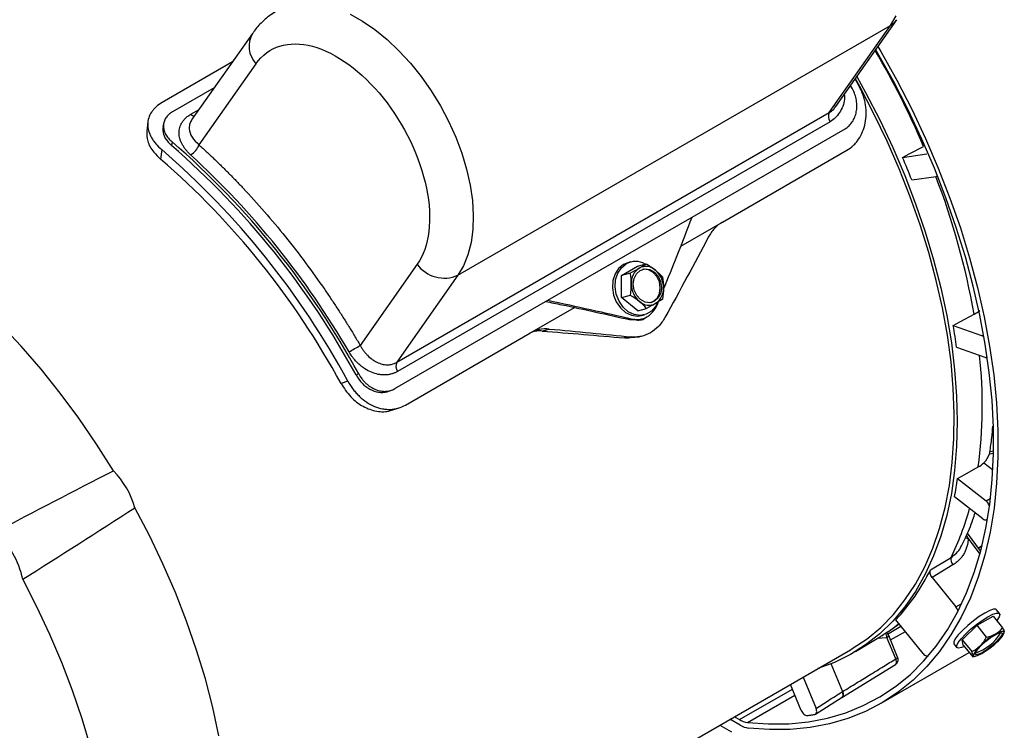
# Model space of a CAD drawing. Header units: inches. Extents: x 0 to 44, y 0 to 34.
# Tile 19 of 21: x 32.3 to 38.6, y 24.2 to 28.7. Entities that reach past the tile are written whole.
import ezdxf

# ---------------------------------------------------------------- set-up
doc = ezdxf.new("R2010")
doc.units = ezdxf.units.IN
doc.header["$LTSCALE"] = 4
doc.header["$MEASUREMENT"] = 0

msp = doc.modelspace()

# ---------------------------------------------------------------- linework, layer by layer
for p, q in [((37.503801, 28.128899), (37.891572, 28.680628)), ((35.09502, 27.05283), (37.851066, 28.643862)), ((37.461319, 28.089321), (37.851066, 28.643862)), ((33.786372, 28.59362), (33.398602, 28.041892)), ((33.659026, 28.412429), (33.21138, 28.154009)), ((33.80823, 28.400073), (33.445353, 27.883763)), ((37.651801, 28.257265), (37.626273, 28.303154)), ((33.543013, 28.247362), (33.27689, 28.093733)), ((37.608635, 28.240111), (37.596869, 28.261318)), ((33.392851, 28.078217), (33.44549, 28.108605)), ((34.705273, 26.49829), (37.461319, 28.089321)), ((33.119453, 28.030374), (33.112183, 27.970806)), ((33.219883, 28.019557), (33.215917, 27.996543)), ((37.466067, 28.030702), (34.710021, 26.43967)), ((36.587169, 27.423533), (37.561528, 27.986019)), ((33.274166, 27.90279), (33.270194, 27.879746)), ((33.208087, 27.853035), (33.200786, 27.793207)), ((36.781194, 27.391843), (37.573101, 27.849001)), ((37.927885, 27.803409), (38.083846, 27.825912)), ((37.986895, 27.660294), (38.142855, 27.682797)), ((38.142855, 27.682797), (38.149114, 27.685615)), ((35.668487, 26.893189), (36.587169, 27.423533)), ((36.515657, 27.238551), (36.781192, 27.391842)), ((34.83528, 27.122433), (34.472402, 26.606123)), ((36.136532, 27.052061), (36.238594, 27.11098)), ((36.195465, 27.137286), (36.177731, 27.132645)), ((36.238594, 27.11098), (36.295134, 27.125777)), ((35.09502, 27.05283), (34.705273, 26.49829)), ((36.193072, 27.066857), (36.136532, 27.052061)), ((36.137454, 26.910035), (36.136532, 27.052061)), ((36.137454, 26.910035), (36.193994, 26.924831)), ((34.694127, 26.330703), (35.668487, 26.893189)), ((36.240439, 26.826928), (36.137454, 26.910035)), ((36.365885, 26.866271), (36.37333, 26.88464)), ((35.553286, 26.682986), (35.838347, 26.847549)), ((36.240439, 26.826928), (36.296979, 26.841724)), ((36.265834, 26.795982), (36.283568, 26.800623)), ((36.205994, 26.773968), (36.188127, 26.770439)), ((36.188127, 26.770439), (36.238492, 26.769274)), ((36.23851, 26.768894), (36.257194, 26.77229)), ((38.251286, 26.732593), (38.431812, 26.668899)), ((34.761377, 26.225827), (35.553284, 26.682985)), ((36.204223, 26.655122), (36.240489, 26.659771)), ((36.241182, 26.65986), (36.251903, 26.661234)), ((38.272533, 26.5941), (38.45306, 26.530406)), ((38.466976, 26.530615), (38.468493, 26.531606)), ((34.462845, 26.424085), (34.445829, 26.417267)), ((34.394656, 26.376955), (34.350277, 26.363252)), ((34.660399, 26.31576), (34.677395, 26.32257)), ((34.674551, 26.193547), (34.718723, 26.207187)), ((38.48202, 25.914415), (38.507198, 25.919304)), ((38.506914, 25.931042), (38.48501, 25.926788)), ((38.446031, 25.85784), (38.500778, 25.815118)), ((38.278828, 25.757462), (38.45994, 25.616031)), ((38.440603, 25.500558), (38.259492, 25.641989)), ((38.45994, 25.616031), (38.486202, 25.631149)), ((38.464657, 25.495023), (38.465951, 25.49586)), ((38.425733, 25.297204), (38.340927, 25.409171)), ((38.335638, 25.396333), (38.346488, 25.374808)), ((38.346488, 25.374808), (38.420862, 25.276614)), ((38.41155, 25.315929), (38.435057, 25.331563)), ((38.433771, 25.326337), (38.413773, 25.312994)), ((38.105445, 25.175447), (38.237227, 25.255225)), ((38.249199, 25.207904), (38.116938, 25.127834)), ((38.116938, 25.127834), (38.26848, 24.939317)), ((38.26848, 24.939317), (38.305517, 24.960697)), ((38.545692, 24.897998), (38.526709, 24.921613)), ((38.059689, 24.642244), (37.88627, 24.857975)), ((38.40324, 24.822403), (38.505302, 24.881322)), ((38.505302, 24.881322), (38.565827, 24.80603)), ((37.796104, 24.757331), (37.834403, 24.782637)), ((37.83312, 24.767022), (37.918256, 24.81617)), ((37.851754, 24.729163), (37.946056, 24.783602)), ((37.921224, 24.814494), (37.918256, 24.81617)), ((38.308015, 24.730063), (38.40324, 24.822403)), ((38.463764, 24.747111), (38.40324, 24.822403)), ((38.576082, 24.780815), (38.574407, 24.776795)), ((37.628728, 24.65499), (37.788364, 24.751753)), ((37.768711, 24.739841), (37.828698, 24.745551)), ((37.795306, 24.755997), (37.788364, 24.751753)), ((37.8851, 24.608761), (37.828698, 24.745551)), ((37.896856, 24.619776), (37.840455, 24.756566)), ((38.314852, 24.696642), (38.308015, 24.730063)), ((38.308015, 24.730063), (38.368539, 24.654771)), ((38.573971, 24.770085), (38.576502, 24.775883)), ((33.222819, 22.142177), (37.595541, 24.666496)), ((38.255479, 24.703581), (38.274462, 24.679966)), ((38.314852, 24.696642), (38.375376, 24.62135)), ((37.792376, 24.325532), (38.353007, 24.649177)), ((38.375696, 24.621378), (38.393308, 24.624857)), ((37.541196, 24.36287), (37.882261, 24.572014)), ((37.294642, 24.492791), (37.376826, 24.29347)), ((36.888219, 24.221542), (37.226024, 24.416553)), ((37.282392, 24.279845), (37.213826, 24.446136)), ((36.940533, 24.203126), (37.242215, 24.377284)), ((37.373089, 24.256161), (37.543056, 24.364019)), ((37.538653, 24.361296), (37.542734, 24.364463)), ((37.542915, 24.364646), (37.538899, 24.36145)), ((37.545297, 24.400193), (37.544702, 24.399821)), ((36.893633, 24.18627), (36.828654, 24.223781)), ((36.856497, 24.239855), (36.888219, 24.221542)), ((36.764625, 24.186818), (36.83912, 24.143813))]:
    msp.add_line(p, q)
at = {"flags": 128}
for points in [[(34.408118, 28.715376), (34.487382, 28.671271), (34.566336, 28.617438), (34.644055, 28.55451), (34.719626, 28.483224), (34.792165, 28.404415), (34.860821, 28.319008), (34.924789, 28.228004), (34.983318, 28.132469), (35.035724, 28.033525), (35.08139, 27.93233), (35.119783, 27.830072), (35.150451, 27.727949), (35.173035, 27.627159), (35.187271, 27.528883), (35.192992, 27.434273), (35.190129, 27.344439), (35.178718, 27.260434), (35.158892, 27.183242), (35.130883, 27.11377), (35.09502, 27.05283)], [(37.851066, 28.643862), (37.886929, 28.704801)], [(37.851066, 28.643862), (37.875905, 28.66242), (37.891591, 28.680655)], [(36.940533, 24.203126), (37.07397, 24.193858), (37.20378, 24.195506), (37.329525, 24.208064), (37.450781, 24.231492), (37.567142, 24.26571), (37.678214, 24.310602), (37.783625, 24.366018), (37.883019, 24.431771), (37.976062, 24.507639), (38.06244, 24.593368), (38.141863, 24.688668), (38.214064, 24.79322), (38.278799, 24.90667), (38.335851, 25.028637), (38.385027, 25.158711), (38.426162, 25.296454), (38.459117, 25.441401), (38.483782, 25.593066), (38.500073, 25.750937), (38.507936, 25.914483), (38.507344, 26.083154), (38.498299, 26.256381), (38.480832, 26.433582), (38.455001, 26.61416), (38.420894, 26.797508), (38.378624, 26.983007), (38.328336, 27.170035), (38.270196, 27.35796), (38.204403, 27.546151), (38.131176, 27.733974), (38.050763, 27.920796), (37.963434, 28.10599), (37.869482, 28.288931), (37.769226, 28.469003), (37.757277, 28.489551)], [(37.77165, 28.51), (37.790031, 28.478436), (37.89141, 28.296181), (37.986399, 28.111029), (38.074679, 27.923604), (38.15595, 27.734537), (38.229939, 27.544467), (38.296397, 27.354034), (38.3551, 27.163879), (38.405849, 26.974646), (38.448473, 26.78697), (38.482829, 26.601486), (38.508801, 26.418818), (38.526302, 26.239583), (38.535272, 26.064384), (38.535681, 25.893814), (38.527527, 25.728445), (38.510839, 25.568837), (38.485672, 25.415528), (38.452111, 25.269034), (38.41027, 25.129849), (38.36029, 24.998443), (38.302339, 24.875258), (38.236612, 24.76071), (38.163331, 24.655186), (38.082743, 24.55904), (37.99512, 24.472598), (37.900758, 24.396151), (37.799974, 24.329955), (37.693108, 24.274236), (37.580521, 24.22918), (37.462593, 24.194939), (37.33972, 24.17163), (37.212317, 24.159329), (37.080814, 24.15808), (36.945654, 24.167886)], [(37.595541, 24.666496), (37.60797, 24.673783), (37.701719, 24.73653), (37.789125, 24.80932), (37.869861, 24.891885), (37.943628, 24.983916), (38.010151, 25.085071), (38.069183, 25.194974), (38.120505, 25.313217), (38.163924, 25.439358), (38.199281, 25.57293), (38.226442, 25.713435), (38.245308, 25.860351), (38.255808, 26.013131), (38.257903, 26.171207), (38.251585, 26.33399), (38.236878, 26.500876), (38.213837, 26.671244), (38.182546, 26.844459), (38.143123, 27.019878), (38.095714, 27.196847), (38.040496, 27.37471), (37.977674, 27.552803), (37.907481, 27.730465), (37.830179, 27.907035), (37.746055, 28.081855), (37.655423, 28.254277), (37.627398, 28.304755)], [(37.63726, 28.318787), (37.692821, 28.217826), (37.782603, 28.043286), (37.86574, 27.866489), (37.941922, 27.688095), (38.010866, 27.508765), (38.072316, 27.329168), (38.126042, 27.149971), (38.171846, 26.971842), (38.209556, 26.795442), (38.239033, 26.621428), (38.260167, 26.450448), (38.272878, 26.283137), (38.277121, 26.120118)], [(37.927885, 27.803409), (37.974451, 27.827808), (38.06248, 27.873936)], [(36.177731, 27.132645), (36.149464, 27.121006), (36.11895, 27.096032), (36.096064, 27.06129), (36.082501, 27.019355), (36.079269, 26.973338), (36.086606, 26.926651), (36.103968, 26.882758), (36.130068, 26.844914), (36.16297, 26.815924), (36.200234, 26.797941), (36.239097, 26.792296), (36.265834, 26.795982)], [(36.367965, 26.87804), (36.354866, 26.853531), (36.327916, 26.823393), (36.294409, 26.80405), (36.256831, 26.796937), (36.217968, 26.802581), (36.180704, 26.820565), (36.147802, 26.849555), (36.121702, 26.887399), (36.10434, 26.931292), (36.097003, 26.977979), (36.100235, 27.023996), (36.113798, 27.065931), (36.136684, 27.100673), (36.167197, 27.125647), (36.167197, 27.125647)], [(36.256984, 27.083918), (36.286177, 27.093248), (36.317333, 27.089573), (36.346692, 27.073335), (36.370714, 27.046495), (36.386502, 27.012287), (36.392151, 26.97484), (36.38698, 26.938669), (36.371613, 26.908137), (36.347903, 26.886926), (36.318709, 26.877596), (36.287554, 26.881271), (36.258195, 26.897508), (36.234172, 26.924349), (36.218385, 26.958556), (36.212735, 26.996004), (36.217906, 27.032175), (36.233274, 27.062707), (36.256984, 27.083918)], [(36.326172, 26.878693), (36.340037, 26.884868), (36.363747, 26.906078), (36.379114, 26.93661), (36.384285, 26.972781), (36.378636, 27.010229), (36.362848, 27.044436), (36.338826, 27.071277), (36.309467, 27.087514), (36.278312, 27.091189), (36.270849, 27.090092)], [(38.251286, 26.732593), (38.297159, 26.757423), (38.383882, 26.804368)], [(32.900857, 25.807226), (32.793254, 25.97669), (32.680102, 26.141457), (32.561835, 26.300896), (32.438906, 26.454394), (32.311788, 26.601364), (32.180968, 26.74124)], [(38.277121, 26.120118), (38.272878, 25.961997), (38.260167, 25.809362), (38.239033, 25.662782), (38.209556, 25.522801), (38.171846, 25.389941), (38.126042, 25.264695), (38.072316, 25.14753), (38.010866, 25.038881), (37.941922, 24.939153), (37.86574, 24.848716), (37.782603, 24.767907), (37.692821, 24.697027), (37.596728, 24.636339), (37.494681, 24.586068), (37.388044, 24.54671)], [(38.278828, 25.757462), (38.324067, 25.782975), (38.409588, 25.831213)], [(33.572461, 24.118549), (33.533327, 24.299002), (33.485804, 24.481198), (33.430074, 24.664437), (33.36635, 24.848015), (33.294878, 25.031228), (33.215931, 25.213374), (33.129813, 25.393753), (33.036854, 25.571672)], [(32.75512, 24.047385), (32.70141, 24.226624), (32.639979, 24.406266), (32.571055, 24.585644), (32.494893, 24.764091), (32.411778, 24.940944), (32.322017, 25.115546)], [(38.526709, 24.921613), (38.523003, 24.92425), (38.507584, 24.924289), (38.483526, 24.916044), (38.452612, 24.900127)], [(38.452612, 24.900127), (38.417136, 24.877718), (38.379728, 24.850479), (38.343164, 24.820431), (38.310154, 24.789802), (38.283147, 24.760864), (38.264146, 24.735762), (38.25456, 24.716359), (38.2551, 24.704093), (38.255479, 24.703581)], [(38.322144, 24.687571), (38.304634, 24.680401), (38.28471, 24.67626), (38.274084, 24.680478), (38.273543, 24.692744), (38.283129, 24.712147), (38.30213, 24.737248), (38.329137, 24.766187), (38.362147, 24.796816), (38.398712, 24.826864), (38.436119, 24.854102), (38.471596, 24.876511)], [(38.471596, 24.876511), (38.502509, 24.892428), (38.526567, 24.900673), (38.541986, 24.900635), (38.547622, 24.892315), (38.543057, 24.876332), (38.528629, 24.853871), (38.528017, 24.853065)], [(38.521632, 24.768066), (38.532791, 24.774188), (38.543003, 24.77913), (38.552093, 24.782806), (38.559906, 24.785154), (38.566307, 24.786134), (38.571188, 24.785729), (38.574465, 24.783946), (38.576082, 24.780815)], [(37.828698, 24.745551), (37.833378, 24.748512), (37.836984, 24.751219), (37.839385, 24.753571), (37.840492, 24.755483), (37.840456, 24.756563)], [(38.516108, 24.760206), (38.540228, 24.772158), (38.556774, 24.776032), (38.563751, 24.771361), (38.560318, 24.758709), (38.546888, 24.7396), (38.525081, 24.716341), (38.497528, 24.691736), (38.467552, 24.668753), (38.438768, 24.650165), (38.414649, 24.638213), (38.398102, 24.634339), (38.391125, 24.63901), (38.394558, 24.651662), (38.407988, 24.670771), (38.429795, 24.69403), (38.457348, 24.718635), (38.487324, 24.741617), (38.516108, 24.760206)], [(37.8851, 24.608761), (37.88978, 24.611722), (37.893386, 24.614429), (37.895786, 24.616781), (37.896893, 24.618692), (37.896858, 24.619773)], [(38.059689, 24.642244), (38.06442, 24.637008), (38.069471, 24.632647), (38.074667, 24.629314), (38.079826, 24.627124), (38.084768, 24.626155), (38.08932, 24.626441), (38.092769, 24.627666)], [(38.433244, 24.642305), (38.422085, 24.636183), (38.411873, 24.631241), (38.402783, 24.627565), (38.394971, 24.625217), (38.388569, 24.624237), (38.383688, 24.624642), (38.380411, 24.626425), (38.378795, 24.629556)], [(37.470642, 24.57928), (37.502035, 24.503213), (37.544702, 24.399821)]]:
    msp.add_lwpolyline(points, dxfattribs=at)
for centre, radius, start, end in [((33.927256, 28.511525), 0.16306, 149.7816566, 223.1177723), ((32.987962, 25.698876), 5.521017, 23.2011272, 30.3106301), ((33.424052, 28.113867), 0.047376, 228.8074371, 260.6264878), ((37.51643, 28.064283), 0.060532, 155.567022, 213.6944928), ((29.818411, 23.901214), 5.267212, 28.534129, 49.0550142), ((29.79086, 23.885562), 5.3171, 28.5174408, 49.0717024), ((33.328169, 27.92693), 0.124881, 300.8926236, 339.7779788), ((29.832539, 23.908597), 5.141526, 28.516873, 49.0722702), ((29.764308, 23.869743), 5.26557, 28.4343918, 49.1547514), ((29.786282, 23.887679), 5.33522, 30.1121992, 47.476944), ((33.053634, 25.70993), 5.304807, 21.5713579, 23.2434051), ((33.78386, 25.999838), 4.669846, 9.9205177, 21.118753), ((35.008167, 27.248161), 0.21377, 216.0256853, 293.9720425), ((36.22587, 27.018698), 0.121986, 59.5309778, 118.7494579), ((36.293132, 27.018871), 0.089878, 48.221454, 118.3232764), ((36.312359, 27.003886), 0.112619, 123.3234169, 183.2425359), ((36.257613, 26.973592), 0.147354, 359.897508, 49.6524494), ((36.347274, 26.997252), 0.147354, 179.8975081, 229.6524493), ((36.292528, 26.966958), 0.112619, 303.323417, 3.2425359), ((36.311755, 26.951973), 0.089878, 228.2214541, 298.3232763), ((34.374594, 26.066952), 3.933423, 7.7018189, 9.7428671), ((32.11563, 30.524351), 4.572405, 299.9949752, 301.0264596), ((35.499787, 26.226523), 2.93653, 352.2634591, 6.1736136), ((34.760384, 26.473252), 0.060532, 155.567022, 213.6944928), ((32.498227, 25.417732), 0.560194, 15.9500348, 44.0499653), ((36.006202, 26.078672), 2.295214, 349.0321423, 351.9551597), ((36.693397, 26.016908), 1.721503, 333.7395381, 344.8600765), ((31.785952, 25.006543), 0.547036, 11.4937392, 48.506261), ((38.356635, 25.421378), 0.047663, 235.0801027, 257.7081051), ((38.284306, 25.241962), 0.048912, 164.2660014, 224.1312801), ((36.927824, 25.754054), 1.312088, 316.9261395, 333.8334899), ((38.218507, 24.898708), 0.064393, 11.8737741, 39.097615), ((37.226197, 25.678608), 1.084018, 301.6682341, 308.8108896), ((37.231958, 25.683982), 1.085468, 303.7481158, 308.3961375), ((38.461367, 24.814469), 0.119549, 306.148884, 343.649773), ((38.293602, 24.933876), 0.305204, 288.7410836, 328.8480596), ((38.797267, 24.30641), 0.537681, 120.8396213, 134.114775), ((38.157609, 25.103961), 0.537681, 300.8396217, 314.1147748), ((38.493509, 24.595902), 0.119549, 126.1488843, 163.6497729), ((36.958475, 24.337604), 0.135669, 238.8121696, 262.4006635), ((36.963992, 24.302573), 0.13593, 238.8276166, 262.2467129)]:
    msp.add_arc(centre, radius, start, end)
for points, knots in [([(33.941818, 28.736083), (33.928806, 28.728584), (33.894673, 28.708911), (33.846032, 28.66574), (33.807432, 28.624926), (33.790336, 28.598165), (33.787049, 28.593019)], [0, 0, 0, 0, 0.21214923, 0.55650554, 0.91472142, 1, 1, 1, 1]), ([(33.80823, 28.400073), (33.88686, 28.51195), (34.016382, 28.551945), (34.320185, 28.470565), (34.482047, 28.352517), (34.75443, 28.013675), (34.853816, 27.806734), (34.935219, 27.40892), (34.91391, 27.234309), (34.83528, 27.122433)], [0, 0, 0, 0, 0.25, 0.25, 0.5, 0.5, 0.75, 0.75, 1, 1, 1, 1]), ([(37.561528, 27.986019), (37.570721, 27.991326), (37.579184, 27.997678), (37.590826, 28.008707), (37.59453, 28.012636), (37.601574, 28.021009), (37.604922, 28.02547), (37.614197, 28.039342), (37.619439, 28.049319), (37.628039, 28.070711), (37.63139, 28.08221), (37.635858, 28.10569), (37.637033, 28.117775), (37.637189, 28.142643), (37.63615, 28.155243), (37.631936, 28.180104), (37.628738, 28.192537), (37.62019, 28.216943), (37.614916, 28.228734), (37.608635, 28.240111)], [0, 0, 0, 0, 0.125, 0.125, 0.1875, 0.1875, 0.25, 0.25, 0.375, 0.375, 0.5, 0.5, 0.625, 0.625, 0.75, 0.75, 0.875, 0.875, 1, 1, 1, 1]), ([(37.573101, 27.849001), (37.587819, 27.857498), (37.601413, 27.867684), (37.620177, 27.885391), (37.626159, 27.891701), (37.637558, 27.905154), (37.642988, 27.912323), (37.658066, 27.934622), (37.666639, 27.950668), (37.680803, 27.985082), (37.686382, 28.003583), (37.693956, 28.041357), (37.696043, 28.060799), (37.696519, 28.090798), (37.696225, 28.10093), (37.694752, 28.121021), (37.692397, 28.141056), (37.688297, 28.160971), (37.683308, 28.180824), (37.680353, 28.190763), (37.67022, 28.220132), (37.661832, 28.239037), (37.651801, 28.257265)], [0, 0, 0, 0, 0.125, 0.125, 0.1875, 0.1875, 0.25, 0.25, 0.375, 0.375, 0.5, 0.5, 0.625, 0.625, 0.6875, 0.6875, 0.75, 0.8125, 0.8125, 0.875, 0.875, 1, 1, 1, 1]), ([(37.556877, 28.204417), (37.557513, 28.194105), (37.560151, 28.151314), (37.535661, 28.09947), (37.500716, 28.054127), (37.477604, 28.038502), (37.466067, 28.030702)], [0, 0, 0, 0, 0.13664516, 0.56708989, 0.78388649, 1, 1, 1, 1]), ([(33.21138, 28.154009), (33.196662, 28.145512), (33.183622, 28.136114), (33.166475, 28.120708), (33.161165, 28.115353), (33.151373, 28.104187), (33.146884, 28.098357), (33.13496, 28.080545), (33.128942, 28.068136), (33.120728, 28.042186), (33.118571, 28.028556), (33.118334, 28.001219), (33.120187, 27.987383), (33.125984, 27.966309), (33.128428, 27.959237), (33.13422, 27.94529), (33.140935, 27.93146), (33.149463, 27.917845), (33.158908, 27.904331), (33.164114, 27.897596), (33.180959, 27.877777), (33.193744, 27.865128), (33.208087, 27.853035)], [0, 0, 0, 0, 0.125, 0.125, 0.1875, 0.1875, 0.25, 0.25, 0.375, 0.375, 0.5, 0.5, 0.625, 0.625, 0.6875, 0.6875, 0.75, 0.8125, 0.8125, 0.875, 0.875, 1, 1, 1, 1]), ([(37.461319, 28.089321), (37.470387, 28.095281), (37.486377, 28.105789), (37.498096, 28.122254), (37.503169, 28.129381)], [0, 0, 0, 0, 0.56715552, 1, 1, 1, 1]), ([(33.27689, 28.093733), (33.267697, 28.088426), (33.259547, 28.08252), (33.248821, 28.072793), (33.245497, 28.069405), (33.239364, 28.062328), (33.23655, 28.058628), (33.229068, 28.047306), (33.225282, 28.039401), (33.220086, 28.022852), (33.218702, 28.014151), (33.218474, 27.996704), (33.219588, 27.987876), (33.224328, 27.969975), (33.227939, 27.961034), (33.23738, 27.94361), (33.243269, 27.935007), (33.257245, 27.918323), (33.265213, 27.910365), (33.274166, 27.90279)], [0, 0, 0, 0, 0.125, 0.125, 0.1875, 0.1875, 0.25, 0.25, 0.375, 0.375, 0.5, 0.5, 0.625, 0.625, 0.75, 0.75, 0.875, 0.875, 1, 1, 1, 1]), ([(33.392287, 27.819765), (33.390001, 27.821864), (33.385433, 27.826059), (33.378937, 27.832516), (33.372715, 27.839083), (33.36679, 27.845774), (33.358369, 27.855957), (33.348236, 27.869857), (33.337703, 27.887614), (33.329349, 27.905608), (33.321246, 27.929721), (33.316904, 27.959859), (33.320682, 27.988904), (33.328548, 28.010822), (33.336859, 28.026489), (33.347507, 28.041239), (33.359017, 28.053412), (33.37046, 28.063241), (33.38112, 28.071126), (33.388938, 28.075852), (33.392851, 28.078217)], [0, 0, 0, 0, 0.02506613, 0.05009344, 0.07511925, 0.1001809, 0.12531557, 0.18792418, 0.25058121, 0.31296124, 0.37530439, 0.50016763, 0.62522061, 0.68765179, 0.74987852, 0.8125751, 0.8751199, 0.91680301, 0.95836431, 1, 1, 1, 1]), ([(33.216033, 27.996534), (33.215614, 27.981648), (33.214772, 27.951727), (33.23747, 27.910772), (33.260885, 27.888572), (33.270194, 27.879746)], [0, 0, 0, 0, 0.37359251, 0.75094037, 1, 1, 1, 1]), ([(33.399234, 28.04141), (33.397605, 28.039505), (33.390129, 28.030762), (33.38391, 28.011868), (33.380645, 27.977694), (33.39587, 27.931781), (33.42884, 27.899787), (33.445353, 27.883763)], [0, 0, 0, 0, 0.04239356, 0.19451093, 0.36213886, 0.68054132, 1, 1, 1, 1]), ([(33.113879, 27.970746), (33.113453, 27.949699), (33.11255, 27.905134), (33.148236, 27.842878), (33.185773, 27.807397), (33.200786, 27.793207)], [0, 0, 0, 0, 0.3494068, 0.73980505, 1, 1, 1, 1]), ([(33.445353, 27.883763), (33.453333, 27.876535), (33.469289, 27.862081), (33.493127, 27.840096), (33.516886, 27.817897), (33.540558, 27.795461), (33.564146, 27.772795), (33.587649, 27.749896), (33.611067, 27.726766), (33.634401, 27.703403), (33.657649, 27.679809), (33.680813, 27.655983), (33.703892, 27.631925), (33.765505, 27.56684), (33.864248, 27.457596), (33.996818, 27.298938), (34.1247, 27.133596), (34.220013, 27.000398), (34.285856, 26.903489), (34.324535, 26.845054), (34.362547, 26.786106), (34.399872, 26.726636), (34.436577, 26.666682), (34.460457, 26.626315), (34.472402, 26.606123)], [0, 0, 0, 0, 0.0207732, 0.04153545, 0.06228897, 0.08303598, 0.10377872, 0.1245194, 0.14526026, 0.16600351, 0.1867514, 0.20750614, 0.22826996, 0.24904507, 0.37451707, 0.50000165, 0.62547366, 0.75095823, 0.79249314, 0.83399312, 0.87547598, 0.91695954, 0.95846161, 1, 1, 1, 1]), ([(36.403882, 26.960023), (36.433848, 27.03317), (36.497432, 27.188378), (36.556133, 27.342203), (36.587169, 27.423533)], [0, 0, 0, 0, 0.47128669, 1, 1, 1, 1]), ([(36.781193, 27.391842), (36.762479, 27.381039), (36.745276, 27.367287), (36.714698, 27.334566), (36.701533, 27.315878), (36.690532, 27.294962)], [0, 0, 0, 0, 0.5, 0.5, 1, 1, 1, 1]), ([(35.65567, 26.88579), (35.689523, 26.878791), (35.79689, 26.856593), (35.975356, 26.818309), (36.117188, 26.786399), (36.188127, 26.770439)], [0, 0, 0, 0, 0.18710511, 0.59341543, 1, 1, 1, 1]), ([(36.205994, 26.773968), (36.222226, 26.770193), (36.238285, 26.769485), (36.262172, 26.772979), (36.270016, 26.774915), (36.285144, 26.780209), (36.292481, 26.783573), (36.306695, 26.79176), (36.313568, 26.796602), (36.326383, 26.80743), (36.332389, 26.813448), (36.343591, 26.826698), (36.348812, 26.833984), (36.358144, 26.849434), (36.362284, 26.857619), (36.365885, 26.866271)], [0, 0, 0, 0, 0.25, 0.25, 0.375, 0.375, 0.5, 0.5, 0.625, 0.625, 0.75, 0.75, 0.875, 0.875, 1, 1, 1, 1]), ([(36.214764, 26.775214), (36.220759, 26.7725), (36.237085, 26.765107), (36.264672, 26.768389), (36.28725, 26.776453), (36.295915, 26.786738), (36.297172, 26.78823)], [0, 0, 0, 0, 0.211059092, 0.574856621, 0.93832913, 1, 1, 1, 1]), ([(36.414347, 26.783649), (36.408474, 26.773064), (36.402064, 26.763037), (36.388193, 26.744092), (36.380728, 26.735188), (36.357258, 26.71068), (36.340051, 26.697038), (36.30245, 26.675332), (36.282845, 26.667723), (36.252263, 26.661027), (36.241814, 26.659588), (36.220802, 26.658397), (36.210252, 26.658633), (36.199651, 26.659707)], [0, 0, 0, 0, 0.125, 0.125, 0.25, 0.25, 0.5, 0.5, 0.75, 0.75, 0.875, 0.875, 1, 1, 1, 1]), ([(35.67721, 26.709984), (35.655408, 26.711963), (35.633752, 26.710641), (35.591892, 26.701499), (35.571999, 26.693789), (35.553285, 26.682986)], [0, 0, 0, 0, 0.5, 0.5, 1, 1, 1, 1]), ([(35.631618, 26.697259), (35.620198, 26.697884), (35.603922, 26.698776), (35.588202, 26.695836), (35.583512, 26.694958)], [0, 0, 0, 0, 0.7016651, 1, 1, 1, 1]), ([(38.44495, 26.660303), (38.442515, 26.662461), (38.438178, 26.666303), (38.433752, 26.668108), (38.431812, 26.668899)], [0, 0, 0, 0, 0.56160709, 1, 1, 1, 1]), ([(34.472402, 26.606123), (34.473802, 26.603554), (34.47673, 26.598181), (34.481634, 26.58998), (34.487217, 26.581299), (34.49507, 26.570058), (34.50543, 26.556862), (34.523526, 26.536902), (34.547451, 26.516209), (34.578988, 26.497102), (34.610689, 26.485341), (34.637286, 26.481798), (34.656483, 26.482558), (34.6695, 26.484475), (34.682013, 26.48776), (34.694008, 26.492238), (34.701532, 26.49628), (34.705273, 26.49829)], [0, 0, 0, 0, 0.02749302, 0.05748542, 0.08997743, 0.12496924, 0.18755391, 0.25015917, 0.38581664, 0.49988226, 0.63067197, 0.74935989, 0.80083132, 0.85157475, 0.90164535, 0.95110057, 1, 1, 1, 1]), ([(36.20401, 26.657537), (36.199667, 26.655975), (36.18385, 26.650287), (36.166946, 26.652067), (36.154683, 26.653358)], [0, 0, 0, 0, 0.274592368, 1, 1, 1, 1]), ([(34.710021, 26.43967), (34.707586, 26.438312), (34.702723, 26.435598), (34.695194, 26.432011), (34.687509, 26.428787), (34.67965, 26.425961), (34.667718, 26.422338), (34.651378, 26.418886), (34.630374, 26.417078), (34.608917, 26.417735), (34.580142, 26.421889), (34.54411, 26.433036), (34.509436, 26.451513), (34.483174, 26.470177), (34.464385, 26.485983), (34.446619, 26.503459), (34.431888, 26.520358), (34.419912, 26.535981), (34.410253, 26.549867), (34.404409, 26.559509), (34.401485, 26.564332)], [0, 0, 0, 0, 0.02520833, 0.05036337, 0.07550854, 0.1006873, 0.12594295, 0.18819085, 0.25062287, 0.31314724, 0.37590226, 0.50020901, 0.62536123, 0.68762529, 0.74994014, 0.81254369, 0.87510813, 0.91681252, 0.95838612, 1, 1, 1, 1]), ([(38.45306, 26.530406), (38.456116, 26.529629), (38.461766, 26.528191), (38.465952, 26.530489), (38.467874, 26.531544)], [0, 0, 0, 0, 0.54093963, 1, 1, 1, 1]), ([(34.445829, 26.417267), (34.457981, 26.398774), (34.482286, 26.361786), (34.533804, 26.323439), (34.589368, 26.304765), (34.633196, 26.304895), (34.654758, 26.314563), (34.659942, 26.316887)], [0, 0, 0, 0, 0.23167352, 0.46335452, 0.69492183, 0.92664836, 1, 1, 1, 1]), ([(34.462845, 26.424085), (34.469126, 26.412708), (34.476162, 26.402021), (34.487809, 26.386985), (34.491875, 26.38214), (34.500383, 26.372793), (34.504841, 26.36828), (34.518498, 26.355555), (34.528063, 26.348047), (34.548123, 26.334972), (34.55869, 26.329401), (34.579898, 26.320729), (34.590639, 26.317546), (34.612429, 26.313552), (34.62331, 26.312793), (34.644515, 26.313725), (34.654984, 26.315417), (34.675267, 26.321282), (34.684934, 26.325397), (34.694127, 26.330703)], [0, 0, 0, 0, 0.125, 0.125, 0.1875, 0.1875, 0.25, 0.25, 0.375, 0.375, 0.5, 0.5, 0.625, 0.625, 0.75, 0.75, 0.875, 0.875, 1, 1, 1, 1]), ([(34.350277, 26.363252), (34.369629, 26.333613), (34.408335, 26.274333), (34.489689, 26.212262), (34.577169, 26.182446), (34.641272, 26.180691), (34.670843, 26.193278), (34.67413, 26.194677)], [0, 0, 0, 0, 0.24263364, 0.48530045, 0.72736664, 0.96969793, 1, 1, 1, 1]), ([(34.394656, 26.376955), (34.404687, 26.358728), (34.415881, 26.341579), (34.434364, 26.31742), (34.44081, 26.30963), (34.454287, 26.294589), (34.461342, 26.287322), (34.482946, 26.266816), (34.49806, 26.254696), (34.52975, 26.233558), (34.546439, 26.224533), (34.579947, 26.210449), (34.596926, 26.205258), (34.622786, 26.200334), (34.631461, 26.199182), (34.648567, 26.197892), (34.665527, 26.197596), (34.68221, 26.199262), (34.698757, 26.201925), (34.706999, 26.203766), (34.731225, 26.210759), (34.746659, 26.21733), (34.761377, 26.225827)], [0, 0, 0, 0, 0.125, 0.125, 0.1875, 0.1875, 0.25, 0.25, 0.375, 0.375, 0.5, 0.5, 0.625, 0.625, 0.6875, 0.6875, 0.75, 0.8125, 0.8125, 0.875, 0.875, 1, 1, 1, 1]), ([(38.4841, 25.925759), (38.488786, 25.956037), (38.497178, 26.010262), (38.50123, 26.066917), (38.50302, 26.091937)], [0, 0, 0, 0, 0.55838691, 1, 1, 1, 1]), ([(38.48202, 25.914415), (38.483042, 25.91796), (38.484842, 25.924206), (38.485332, 25.927691), (38.485046, 25.926743), (38.485033, 25.926701)], [0, 0, 0, 0, 0.55652151, 0.98068698, 1, 1, 1, 1]), ([(38.481805, 25.579611), (38.48113, 25.582709), (38.479587, 25.589795), (38.473777, 25.600932), (38.466772, 25.610187), (38.461836, 25.614409), (38.45994, 25.616031)], [0, 0, 0, 0, 0.22846361, 0.52260982, 0.81659356, 1, 1, 1, 1]), ([(38.302824, 25.327812), (38.311716, 25.34525), (38.339223, 25.399198), (38.368535, 25.469935), (38.386474, 25.524869), (38.391147, 25.539179)], [0, 0, 0, 0, 0.26103139, 0.80751113, 1, 1, 1, 1]), ([(38.440603, 25.500558), (38.443728, 25.498487), (38.449978, 25.494346), (38.459005, 25.492698), (38.463538, 25.494819), (38.465747, 25.495853)], [0, 0, 0, 0, 0.33886353, 0.67773338, 1, 1, 1, 1]), ([(38.346488, 25.374808), (38.346326, 25.37188), (38.346001, 25.366031), (38.3451, 25.357374), (38.343896, 25.34882), (38.342359, 25.340375), (38.340498, 25.332038), (38.336882, 25.318433), (38.330368, 25.300041), (38.319224, 25.277845), (38.305421, 25.257259), (38.290877, 25.240613), (38.276634, 25.227419), (38.263502, 25.217015), (38.253971, 25.210943), (38.249199, 25.207904)], [0, 0, 0, 0, 0.04198502, 0.08387377, 0.12571293, 0.16754937, 0.20942992, 0.25140131, 0.37582811, 0.50028592, 0.62536073, 0.75048364, 0.83370511, 0.91675335, 1, 1, 1, 1]), ([(38.237227, 25.255225), (38.261157, 25.272786), (38.288715, 25.293009), (38.301161, 25.323773), (38.302799, 25.327823)], [0, 0, 0, 0, 0.86835359, 1, 1, 1, 1]), ([(38.116938, 25.127834), (38.113962, 25.131536), (38.111365, 25.135602), (38.107062, 25.144228), (38.105423, 25.14867), (38.10227, 25.161722), (38.102637, 25.169824), (38.105445, 25.175447)], [0, 0, 0, 0, 0.25, 0.25, 0.5, 0.5, 1, 1, 1, 1]), ([(37.828698, 24.745551), (37.827802, 24.750404), (37.826398, 24.758007), (37.822145, 24.766221), (37.819754, 24.770653), (37.818221, 24.771875), (37.818173, 24.771913)], [0, 0, 0, 0, 0.47555428, 0.74512348, 0.99205903, 1, 1, 1, 1]), ([(37.840142, 24.756415), (37.839535, 24.758044), (37.837172, 24.764379), (37.831071, 24.771048), (37.825241, 24.774607), (37.823686, 24.775556)], [0, 0, 0, 0, 0.20230013, 0.78726764, 1, 1, 1, 1]), ([(37.545297, 24.400193), (37.575351, 24.41852), (37.63206, 24.453104), (37.719293, 24.50654), (37.802511, 24.557728), (37.859066, 24.592674), (37.8851, 24.608761)], [0, 0, 0, 0, 0.26497974, 0.50000002, 0.76983338, 1, 1, 1, 1]), ([(37.884065, 24.574093), (37.886405, 24.575791), (37.892554, 24.580254), (37.898283, 24.591432), (37.900321, 24.603774), (37.899366, 24.613458), (37.89727, 24.618037), (37.896544, 24.619625)], [0, 0, 0, 0, 0.16819581, 0.44203142, 0.70570742, 0.89794989, 1, 1, 1, 1]), ([(37.882214, 24.57207), (37.883646, 24.573399), (37.886504, 24.576052), (37.888908, 24.58213), (37.889243, 24.586996), (37.889406, 24.589346)], [0, 0, 0, 0, 0.34163714, 0.68212188, 1, 1, 1, 1]), ([(37.376826, 24.29347), (37.403379, 24.310329), (37.459311, 24.345839), (37.515295, 24.381231), (37.544702, 24.399821)], [0, 0, 0, 0, 0.47473296, 1, 1, 1, 1]), ([(37.542734, 24.364463), (37.543576, 24.365032), (37.546847, 24.367239), (37.549255, 24.37526), (37.549303, 24.387088), (37.546201, 24.395671), (37.544702, 24.399821)], [0, 0, 0, 0, 0.10566393, 0.41024016, 0.71481638, 1, 1, 1, 1]), ([(37.545297, 24.400193), (37.546797, 24.395885), (37.549798, 24.387269), (37.549657, 24.375532), (37.547194, 24.367574), (37.54387, 24.365299), (37.542915, 24.364646)], [0, 0, 0, 0, 0.2938458, 0.58772399, 0.8816282, 1, 1, 1, 1]), ([(37.282392, 24.279845), (37.284325, 24.275156), (37.286825, 24.270644), (37.292708, 24.262372), (37.296062, 24.258676), (37.306582, 24.249725), (37.314238, 24.246671), (37.320469, 24.247458)], [0, 0, 0, 0, 0.25, 0.25, 0.5, 0.5, 1, 1, 1, 1]), ([(37.368233, 24.25435), (37.371305, 24.254849), (37.373935, 24.256252), (37.378092, 24.260699), (37.37958, 24.263731), (37.381959, 24.274536), (37.380693, 24.284093), (37.376826, 24.29347)], [0, 0, 0, 0, 0.25, 0.25, 0.5, 0.5, 1, 1, 1, 1]), ([(37.320469, 24.247458), (37.320532, 24.247466), (37.324572, 24.247976), (37.332588, 24.249025), (37.3405, 24.250132), (37.344435, 24.250699), (37.34837, 24.251267), (37.356254, 24.25244), (37.364187, 24.253692), (37.368171, 24.25434), (37.368233, 24.25435)], [0.8810971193, 0.8810971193, 0.8810971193, 0.8810971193, 0.8814126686, 0.9011772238, 0.920941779, 0.920941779, 0.920941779, 0.9407063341, 0.9604708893, 0.960786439, 0.960786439, 0.960786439, 0.960786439])]:
    msp.add_open_spline(points, degree=3, knots=knots)
for points in [[(36.690532, 27.294962), (36.601258, 27.125221), (36.509247, 26.954679), (36.414347, 26.783649)], [(36.25049, 27.097988), (36.267907, 27.108043), (36.282355, 27.117171), (36.295134, 27.125777)], [(36.295134, 27.125777), (36.315852, 27.113219), (36.335438, 27.100077), (36.353013, 27.085895)], [(36.193072, 27.066857), (36.213639, 27.077501), (36.233073, 27.087934), (36.25049, 27.097988)], [(36.19992, 26.997516), (36.199763, 27.021753), (36.197117, 27.044675), (36.193072, 27.066857)], [(36.353013, 27.085895), (36.370588, 27.071712), (36.385189, 27.057265), (36.398119, 27.04267)], [(36.398119, 27.04267), (36.402163, 27.020487), (36.404809, 26.997566), (36.404967, 26.973328)], [(36.193994, 26.924831), (36.197738, 26.949052), (36.200077, 26.973278), (36.19992, 26.997516)], [(36.251873, 26.884949), (36.234299, 26.899132), (36.214712, 26.912274), (36.193994, 26.924831)], [(36.404967, 26.973328), (36.405124, 26.949091), (36.402784, 26.924864), (36.399041, 26.900644)], [(35.668487, 26.893189), (35.851528, 26.854639), (36.030788, 26.814716), (36.205994, 26.773968)], [(36.296979, 26.841724), (36.284049, 26.85632), (36.269448, 26.870767), (36.251873, 26.884949)], [(36.354397, 26.872855), (36.336979, 26.862801), (36.317546, 26.852369), (36.296979, 26.841724)], [(36.399041, 26.900644), (36.386262, 26.892038), (36.371814, 26.88291), (36.354397, 26.872855)], [(38.383882, 26.804368), (38.397916, 26.811965), (38.41026, 26.819989), (38.420915, 26.828438)], [(35.631618, 26.697259), (35.646813, 26.701505), (35.662011, 26.705747), (35.67721, 26.709984)], [(35.631618, 26.697259), (35.808732, 26.683314), (35.983137, 26.668576), (36.154683, 26.653358)], [(35.67721, 26.709984), (35.854145, 26.693921), (36.028342, 26.677059), (36.199651, 26.659707)], [(36.199651, 26.659707), (36.184659, 26.65758), (36.16967, 26.655464), (36.154683, 26.653358)], [(38.446031, 25.85784), (38.46365, 25.874598), (38.475648, 25.893456), (38.48202, 25.914415)], [(38.409588, 25.831213), (38.423427, 25.839019), (38.435575, 25.847895), (38.446031, 25.85784)], [(32.148384, 25.416289), (32.398365, 25.548146), (32.648962, 25.678891), (32.900857, 25.807226)], [(32.322017, 25.115546), (32.561212, 25.266085), (32.799753, 25.417714), (33.036854, 25.571672)], [(38.521632, 24.768066), (38.53905, 24.778121), (38.553322, 24.79122), (38.565827, 24.80603)], [(38.565827, 24.80603), (38.571112, 24.795386), (38.574915, 24.786518), (38.576082, 24.780815)], [(38.422989, 24.692436), (38.439239, 24.708195), (38.452377, 24.726841), (38.463764, 24.747111)], [(38.463764, 24.747111), (38.484606, 24.751551), (38.504215, 24.758011), (38.521632, 24.768066)], [(38.368539, 24.654771), (38.388263, 24.664671), (38.406738, 24.676678), (38.422989, 24.692436)], [(37.889406, 24.589346), (37.889437, 24.595709), (37.887695, 24.602692), (37.8851, 24.608761)], [(38.378795, 24.629556), (38.377628, 24.635259), (38.373824, 24.644126), (38.368539, 24.654771)], [(38.375376, 24.62135), (38.378427, 24.621625), (38.379961, 24.623852), (38.378795, 24.629556)]]:
    msp.add_open_spline(points, degree=3)

doc.saveas('drawing.dxf')
